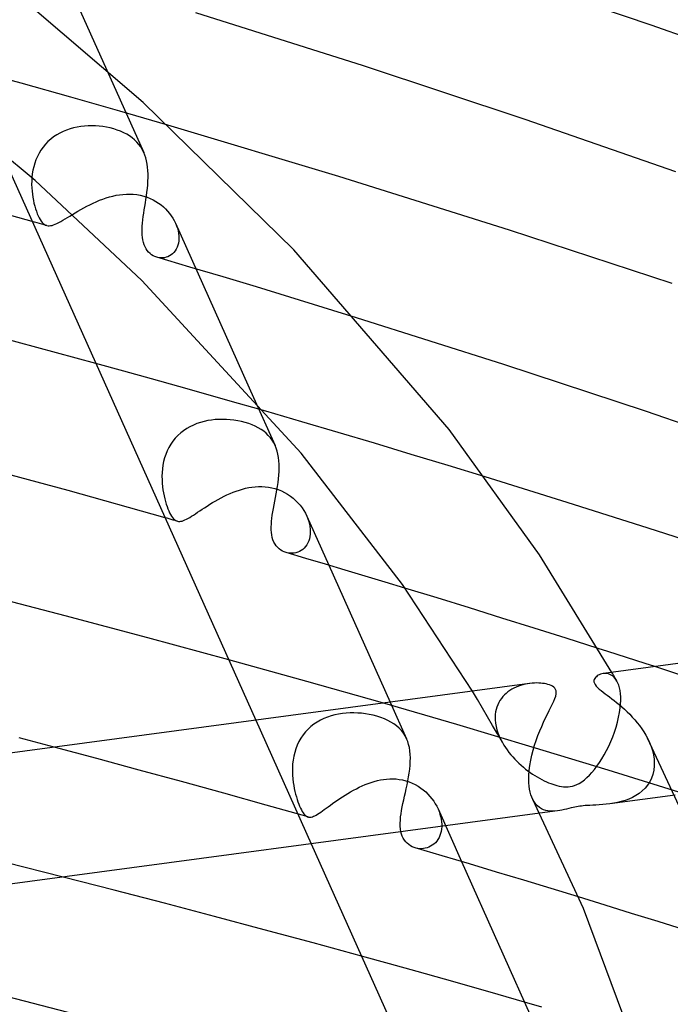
# Model space of a CAD drawing. Header units: millimetres. Extents: x -417 to 417, y -210 to 365.
# Tile 83 of 100: x 138 to 158, y 262 to 292. Entities that reach past the tile are written whole.
import ezdxf

# ---------------------------------------------------------------- set-up
doc = ezdxf.new("R2010")
doc.units = ezdxf.units.MM
doc.layers.add('HIDDEN', color=7, linetype='Continuous')
doc.layers.add('THICK', color=7, linetype='Continuous')

msp = doc.modelspace()

# ---------------------------------------------------------------- linework, layer by layer
at = {"layer": 'HIDDEN'}
for p, q in [((138.457, 290.461), (136.891, 290.894)), ((141.101, 290.862), (142.238, 288.328)), ((139.995, 290.03), (138.457, 290.461)), ((141.499, 289.602), (139.995, 290.03)), ((142.979, 289.174), (141.499, 289.602)), ((139.967, 289.054), (139.859, 289.018)), ((140.075, 289.085), (139.967, 289.054)), ((140.186, 289.109), (140.075, 289.085)), ((140.297, 289.127), (140.186, 289.109)), ((140.409, 289.14), (140.297, 289.127)), ((140.521, 289.148), (140.409, 289.14)), ((140.633, 289.15), (140.521, 289.148)), ((140.746, 289.148), (140.633, 289.15)), ((140.859, 289.14), (140.746, 289.148)), ((140.973, 289.127), (140.859, 289.14)), ((141.086, 289.109), (140.973, 289.127)), ((141.199, 289.085), (141.086, 289.109)), ((141.31, 289.056), (141.199, 289.085)), ((141.417, 289.022), (141.31, 289.056)), ((141.52, 288.983), (141.417, 289.022)), ((139.372, 288.739), (139.288, 288.664)), ((139.462, 288.808), (139.372, 288.739)), ((139.555, 288.87), (139.462, 288.808)), ((139.653, 288.926), (139.555, 288.87)), ((139.755, 288.975), (139.653, 288.926)), ((139.859, 289.018), (139.755, 288.975)), ((141.618, 288.94), (141.52, 288.983)), ((141.711, 288.891), (141.618, 288.94)), ((141.798, 288.838), (141.711, 288.891)), ((141.878, 288.78), (141.798, 288.838)), ((141.953, 288.718), (141.878, 288.78)), ((142.022, 288.651), (141.953, 288.718)), ((139.137, 288.496), (139.071, 288.405)), ((139.209, 288.583), (139.137, 288.496)), ((139.288, 288.664), (139.209, 288.583)), ((142.085, 288.579), (142.022, 288.651)), ((142.141, 288.502), (142.085, 288.579)), ((142.191, 288.42), (142.141, 288.502)), ((142.235, 288.333), (142.191, 288.42)), ((138.96, 288.208), (138.916, 288.104)), ((139.012, 288.308), (138.96, 288.208)), ((139.071, 288.405), (139.012, 288.308)), ((142.27, 288.25), (142.235, 288.333)), ((142.299, 288.162), (142.27, 288.25)), ((142.323, 288.07), (142.299, 288.162)), ((138.847, 287.891), (138.823, 287.782)), ((138.878, 287.999), (138.847, 287.891)), ((138.916, 288.104), (138.878, 287.999)), ((142.341, 287.974), (142.323, 288.07)), ((142.355, 287.874), (142.341, 287.974)), ((142.364, 287.772), (142.355, 287.874)), ((138.793, 287.565), (138.787, 287.457)), ((138.805, 287.673), (138.793, 287.565)), ((138.823, 287.782), (138.805, 287.673)), ((142.368, 287.667), (142.364, 287.772)), ((142.364, 287.449), (142.368, 287.559)), ((142.368, 287.559), (142.368, 287.667)), ((138.787, 287.457), (138.785, 287.35)), ((138.785, 287.35), (138.788, 287.245)), ((138.788, 287.245), (138.796, 287.142)), ((142.333, 287.113), (142.346, 287.225)), ((142.346, 287.225), (142.357, 287.337)), ((142.357, 287.337), (142.364, 287.449)), ((138.796, 287.142), (138.806, 287.046)), ((138.806, 287.046), (138.82, 286.951)), ((138.82, 286.951), (138.837, 286.858)), ((140.977, 286.898), (141.08, 286.933)), ((141.08, 286.933), (141.182, 286.964)), ((141.182, 286.964), (141.285, 286.991)), ((141.285, 286.991), (141.389, 287.013)), ((141.389, 287.013), (141.492, 287.031)), ((141.492, 287.031), (141.596, 287.043)), ((141.596, 287.043), (141.701, 287.05)), ((141.701, 287.05), (141.807, 287.052)), ((141.807, 287.052), (141.914, 287.047)), ((141.914, 287.047), (142.022, 287.035)), ((142.022, 287.035), (142.129, 287.015)), ((142.129, 287.015), (142.237, 286.988)), ((142.237, 286.988), (142.337, 286.956)), ((142.302, 286.889), (142.318, 287)), ((142.318, 287), (142.333, 287.113)), ((142.337, 286.956), (142.433, 286.917)), ((142.433, 286.917), (142.524, 286.874)), ((138.837, 286.858), (138.857, 286.768)), ((138.857, 286.768), (138.879, 286.681)), ((138.879, 286.681), (138.903, 286.598)), ((138.903, 286.598), (138.929, 286.52)), ((140.297, 286.575), (140.388, 286.626)), ((140.388, 286.626), (140.483, 286.676)), ((140.483, 286.676), (140.579, 286.725)), ((140.579, 286.725), (140.676, 286.772)), ((140.676, 286.772), (140.775, 286.817)), ((140.775, 286.817), (140.876, 286.859)), ((140.876, 286.859), (140.977, 286.898)), ((142.251, 286.564), (142.268, 286.67)), ((142.268, 286.67), (142.285, 286.779)), ((142.285, 286.779), (142.302, 286.889)), ((142.524, 286.874), (142.61, 286.825)), ((142.61, 286.825), (142.691, 286.773)), ((142.691, 286.773), (142.767, 286.716)), ((142.767, 286.716), (142.839, 286.657)), ((142.839, 286.657), (142.906, 286.593)), ((138.929, 286.52), (138.957, 286.447)), ((138.957, 286.447), (138.985, 286.381)), ((138.985, 286.381), (139.015, 286.32)), ((139.015, 286.32), (139.045, 286.266)), ((139.813, 286.285), (139.885, 286.328)), ((139.885, 286.328), (139.961, 286.375)), ((139.961, 286.375), (140.04, 286.423)), ((140.04, 286.423), (140.123, 286.473)), ((140.123, 286.473), (140.208, 286.524)), ((140.208, 286.524), (140.297, 286.575)), ((142.208, 286.258), (142.221, 286.358)), ((142.221, 286.358), (142.235, 286.46)), ((142.235, 286.46), (142.251, 286.564)), ((142.906, 286.593), (142.969, 286.526)), ((142.969, 286.526), (143.027, 286.457)), ((143.027, 286.457), (143.081, 286.384)), ((143.081, 286.384), (143.13, 286.31)), ((143.13, 286.31), (143.174, 286.233)), ((138.877, 286.19), (138.803, 286.211)), ((138.952, 286.169), (138.877, 286.19)), ((139.026, 286.148), (138.952, 286.169)), ((139.1, 286.127), (139.026, 286.148)), ((139.045, 286.266), (139.077, 286.219)), ((139.077, 286.219), (139.11, 286.178)), ((139.174, 286.106), (139.1, 286.127)), ((139.11, 286.178), (139.143, 286.144)), ((139.143, 286.144), (139.178, 286.117)), ((139.248, 286.085), (139.174, 286.106)), ((139.178, 286.117), (139.214, 286.097)), ((139.214, 286.097), (139.252, 286.084)), ((139.252, 286.084), (139.289, 286.077)), ((139.289, 286.077), (139.329, 286.075)), ((139.329, 286.075), (139.37, 286.079)), ((139.37, 286.079), (139.414, 286.089)), ((139.414, 286.089), (139.461, 286.103)), ((139.461, 286.103), (139.51, 286.122)), ((139.51, 286.122), (139.563, 286.146)), ((139.563, 286.146), (139.62, 286.175)), ((139.62, 286.175), (139.681, 286.208)), ((139.681, 286.208), (139.745, 286.244)), ((139.745, 286.244), (139.813, 286.285)), ((142.185, 285.975), (142.19, 286.067)), ((142.19, 286.067), (142.197, 286.16)), ((142.197, 286.16), (142.208, 286.258)), ((143.174, 286.233), (143.212, 286.155)), ((143.212, 286.155), (143.244, 286.076)), ((143.213, 286.152), (145.615, 280.795)), ((143.244, 286.076), (143.271, 285.998)), ((143.271, 285.998), (143.292, 285.919)), ((142.184, 285.886), (142.185, 285.975)), ((142.187, 285.8), (142.184, 285.886)), ((142.195, 285.717), (142.187, 285.8)), ((142.207, 285.638), (142.195, 285.717)), ((143.292, 285.919), (143.306, 285.841)), ((143.306, 285.841), (143.314, 285.764)), ((143.317, 285.688), (143.312, 285.615)), ((143.314, 285.764), (143.317, 285.688)), ((142.224, 285.563), (142.207, 285.638)), ((142.247, 285.493), (142.224, 285.563)), ((142.274, 285.428), (142.247, 285.493)), ((142.306, 285.368), (142.274, 285.428)), ((143.263, 285.417), (143.236, 285.359)), ((143.286, 285.479), (143.263, 285.417)), ((143.302, 285.545), (143.286, 285.479)), ((143.312, 285.615), (143.302, 285.545)), ((142.343, 285.313), (142.306, 285.368)), ((142.384, 285.263), (142.343, 285.313)), ((142.429, 285.22), (142.384, 285.263)), ((142.478, 285.182), (142.429, 285.22)), ((142.528, 285.151), (142.478, 285.182)), ((142.581, 285.126), (142.528, 285.151)), ((142.635, 285.107), (142.581, 285.126)), ((143.654, 284.807), (142.635, 285.107)), ((142.711, 285.091), (142.657, 285.101)), ((142.766, 285.086), (142.711, 285.091)), ((142.82, 285.087), (142.766, 285.086)), ((142.875, 285.094), (142.82, 285.087)), ((142.928, 285.106), (142.875, 285.094)), ((142.98, 285.125), (142.928, 285.106)), ((143.031, 285.149), (142.98, 285.125)), ((143.079, 285.18), (143.031, 285.149)), ((143.124, 285.216), (143.079, 285.18)), ((143.165, 285.258), (143.124, 285.216)), ((143.203, 285.306), (143.165, 285.258)), ((143.236, 285.359), (143.203, 285.306)), ((144.678, 284.502), (143.654, 284.807)), ((145.704, 284.192), (144.678, 284.502)), ((146.732, 283.88), (145.704, 284.192)), ((147.76, 283.564), (146.732, 283.88)), ((148.788, 283.245), (147.76, 283.564)), ((141.623, 281.6), (140.765, 281.836)), ((142.473, 281.364), (141.623, 281.6)), ((143.314, 281.129), (142.473, 281.364)), ((144.146, 280.894), (143.314, 281.129)), ((144.968, 280.661), (144.146, 280.894)), ((145.78, 280.428), (144.968, 280.661)), ((147.097, 280.046), (145.99, 280.367)), ((143.763, 279.943), (143.659, 279.893)), ((143.87, 279.987), (143.763, 279.943)), ((143.98, 280.024), (143.87, 279.987)), ((144.092, 280.055), (143.98, 280.024)), ((144.205, 280.08), (144.092, 280.055)), ((144.32, 280.098), (144.205, 280.08)), ((144.435, 280.111), (144.32, 280.098)), ((144.55, 280.118), (144.435, 280.111)), ((144.665, 280.12), (144.55, 280.118)), ((144.78, 280.117), (144.665, 280.12)), ((144.897, 280.109), (144.78, 280.117)), ((145.013, 280.095), (144.897, 280.109)), ((145.13, 280.077), (145.013, 280.095)), ((145.246, 280.052), (145.13, 280.077)), ((145.361, 280.022), (145.246, 280.052)), ((145.469, 279.988), (145.361, 280.022)), ((145.571, 279.95), (145.469, 279.988)), ((145.669, 279.907), (145.571, 279.95)), ((148.215, 279.717), (147.097, 280.046)), ((143.372, 279.7), (143.286, 279.622)), ((143.463, 279.771), (143.372, 279.7)), ((143.559, 279.836), (143.463, 279.771)), ((143.659, 279.893), (143.559, 279.836)), ((145.761, 279.859), (145.669, 279.907)), ((145.847, 279.807), (145.761, 279.859)), ((145.928, 279.751), (145.847, 279.807)), ((146.002, 279.69), (145.928, 279.751)), ((146.07, 279.624), (146.002, 279.69)), ((149.34, 279.383), (148.215, 279.717)), ((143.068, 279.354), (143.009, 279.253)), ((143.134, 279.449), (143.068, 279.354)), ((143.206, 279.538), (143.134, 279.449)), ((143.286, 279.622), (143.206, 279.538)), ((146.132, 279.554), (146.07, 279.624)), ((146.187, 279.479), (146.132, 279.554)), ((146.236, 279.4), (146.187, 279.479)), ((146.279, 279.315), (146.236, 279.4)), ((150.472, 279.043), (149.34, 279.383)), ((142.914, 279.041), (142.877, 278.931)), ((142.957, 279.149), (142.914, 279.041)), ((143.009, 279.253), (142.957, 279.149)), ((151.607, 278.698), (150.472, 279.043)), ((142.848, 278.82), (142.826, 278.707)), ((142.877, 278.931), (142.848, 278.82)), ((142.801, 278.482), (142.797, 278.37)), ((142.81, 278.594), (142.801, 278.482)), ((142.826, 278.707), (142.81, 278.594)), ((152.743, 278.349), (151.607, 278.698)), ((142.797, 278.37), (142.798, 278.26)), ((142.798, 278.26), (142.804, 278.151)), ((142.804, 278.151), (142.814, 278.044)), ((142.814, 278.044), (142.827, 277.949)), ((142.827, 277.949), (142.842, 277.856)), ((142.842, 277.856), (142.861, 277.766)), ((144.798, 277.796), (144.892, 277.838)), ((144.892, 277.838), (144.987, 277.877)), ((144.987, 277.877), (145.082, 277.913)), ((145.082, 277.913), (145.178, 277.945)), ((145.178, 277.945), (145.274, 277.974)), ((145.274, 277.974), (145.371, 277.999)), ((145.371, 277.999), (145.468, 278.019)), ((145.468, 278.019), (145.567, 278.036)), ((145.567, 278.036), (145.667, 278.047)), ((145.667, 278.047), (145.767, 278.053)), ((145.767, 278.053), (145.868, 278.054)), ((145.868, 278.054), (145.97, 278.048)), ((145.97, 278.048), (146.072, 278.036)), ((146.072, 278.036), (146.173, 278.017)), ((146.173, 278.017), (146.271, 277.992)), ((146.271, 277.992), (146.373, 277.959)), ((146.373, 277.959), (146.471, 277.919)), ((146.471, 277.919), (146.567, 277.872)), ((146.567, 277.872), (146.659, 277.819)), ((146.659, 277.819), (146.748, 277.759)), ((142.861, 277.766), (142.881, 277.678)), ((142.881, 277.678), (142.903, 277.593)), ((142.903, 277.593), (142.928, 277.513)), ((142.928, 277.513), (142.953, 277.437)), ((144.269, 277.505), (144.352, 277.556)), ((144.352, 277.556), (144.438, 277.606)), ((144.438, 277.606), (144.525, 277.656)), ((144.525, 277.656), (144.615, 277.704)), ((144.615, 277.704), (144.706, 277.751)), ((144.706, 277.751), (144.798, 277.796)), ((146.748, 277.759), (146.831, 277.694)), ((146.831, 277.694), (146.909, 277.625)), ((146.909, 277.625), (146.981, 277.551)), ((146.981, 277.551), (147.048, 277.475)), ((142.953, 277.437), (142.979, 277.366)), ((142.979, 277.366), (143.006, 277.301)), ((143.006, 277.301), (143.033, 277.242)), ((143.033, 277.242), (143.062, 277.188)), ((143.763, 277.174), (143.826, 277.215)), ((143.826, 277.215), (143.892, 277.259)), ((143.892, 277.259), (143.961, 277.305)), ((143.961, 277.305), (144.033, 277.353)), ((144.033, 277.353), (144.108, 277.402)), ((144.108, 277.402), (144.187, 277.453)), ((144.187, 277.453), (144.269, 277.505)), ((147.048, 277.475), (147.108, 277.395)), ((147.108, 277.395), (147.163, 277.312)), ((147.163, 277.312), (147.211, 277.228)), ((147.211, 277.228), (147.254, 277.142)), ((142.955, 277.075), (142.892, 277.093)), ((143.017, 277.057), (142.955, 277.075)), ((143.08, 277.039), (143.017, 277.057)), ((143.062, 277.188), (143.091, 277.14)), ((143.143, 277.022), (143.08, 277.039)), ((143.091, 277.14), (143.12, 277.098)), ((143.12, 277.098), (143.15, 277.063)), ((143.206, 277.004), (143.143, 277.022)), ((143.15, 277.063), (143.18, 277.034)), ((143.18, 277.034), (143.211, 277.012)), ((143.268, 276.986), (143.206, 277.004)), ((143.211, 277.012), (143.243, 276.995)), ((143.243, 276.995), (143.276, 276.984)), ((143.276, 276.984), (143.309, 276.979)), ((143.309, 276.979), (143.343, 276.978)), ((143.343, 276.978), (143.379, 276.982)), ((143.379, 276.982), (143.418, 276.991)), ((143.418, 276.991), (143.458, 277.005)), ((143.458, 277.005), (143.501, 277.023)), ((143.501, 277.023), (143.548, 277.045)), ((143.548, 277.045), (143.597, 277.071)), ((143.597, 277.071), (143.649, 277.102)), ((143.649, 277.102), (143.704, 277.136)), ((143.704, 277.136), (143.763, 277.174)), ((147.254, 277.142), (147.287, 277.062)), ((147.254, 277.14), (147.931, 275.631)), ((147.287, 277.062), (147.314, 276.981)), ((147.314, 276.981), (147.336, 276.901)), ((147.336, 276.901), (147.351, 276.82)), ((147.351, 276.82), (147.36, 276.74)), ((147.36, 276.74), (147.363, 276.663)), ((147.363, 276.663), (147.36, 276.587)), ((147.287, 276.316), (147.255, 276.259)), ((147.314, 276.378), (147.287, 276.316)), ((147.336, 276.445), (147.314, 276.378)), ((147.351, 276.514), (147.336, 276.445)), ((147.36, 276.587), (147.351, 276.514)), ((146.694, 276.003), (146.638, 276.014)), ((146.751, 275.997), (146.694, 276.003)), ((146.808, 275.997), (146.751, 275.997)), ((146.865, 276.003), (146.808, 275.997)), ((146.921, 276.014), (146.865, 276.003)), ((146.977, 276.032), (146.921, 276.014)), ((147.03, 276.055), (146.977, 276.032)), ((147.082, 276.084), (147.03, 276.055)), ((147.13, 276.119), (147.082, 276.084)), ((147.176, 276.16), (147.13, 276.119)), ((147.218, 276.207), (147.176, 276.16)), ((147.255, 276.259), (147.218, 276.207)), ((151.271, 274.623), (150.276, 274.926)), ((152.266, 274.316), (151.271, 274.623)), ((153.26, 274.007), (152.266, 274.316)), ((154.252, 273.696), (153.26, 274.007)), ((155.241, 273.384), (154.252, 273.696)), ((156.225, 273.07), (155.241, 273.384)), ((147.253, 272.053), (144.853, 272.719)), ((159.456, 272.022), (157.963, 272.51)), ((156.415, 272.301), (156.373, 272.296)), ((156.458, 272.301), (156.415, 272.301)), ((156.501, 272.296), (156.458, 272.301)), ((156.543, 272.286), (156.501, 272.296)), ((156.585, 272.272), (156.543, 272.286)), ((156.625, 272.252), (156.585, 272.272)), ((156.664, 272.226), (156.625, 272.252)), ((156.675, 272.289), (156.649, 272.334)), ((156.701, 272.196), (156.664, 272.226)), ((156.7, 272.245), (156.675, 272.289)), ((156.725, 272.2), (156.7, 272.245)), ((156.736, 272.159), (156.701, 272.196)), ((156.75, 272.156), (156.725, 272.2)), ((156.769, 272.116), (156.736, 272.159)), ((156.775, 272.111), (156.75, 272.156)), ((156.799, 272.068), (156.769, 272.116)), ((156.799, 272.067), (156.775, 272.111)), ((156.83, 272.006), (156.799, 272.068)), ((149.582, 271.392), (147.253, 272.053)), ((152.509, 271.495), (152.35, 271.758)), ((153.506, 271.777), (153.447, 271.735)), ((153.568, 271.815), (153.506, 271.777)), ((153.632, 271.85), (153.568, 271.815)), ((153.698, 271.881), (153.632, 271.85)), ((153.767, 271.909), (153.698, 271.881)), ((153.837, 271.933), (153.767, 271.909)), ((153.908, 271.954), (153.837, 271.933)), ((153.98, 271.971), (153.908, 271.954)), ((154.053, 271.985), (153.98, 271.971)), ((154.124, 271.995), (154.053, 271.985)), ((156.857, 271.936), (156.83, 272.006)), ((156.879, 271.858), (156.857, 271.936)), ((156.897, 271.772), (156.879, 271.858)), ((156.909, 271.679), (156.897, 271.772)), ((152.666, 271.232), (152.509, 271.495)), ((153.201, 271.47), (153.165, 271.406)), ((153.243, 271.53), (153.201, 271.47)), ((153.288, 271.587), (153.243, 271.53)), ((153.338, 271.64), (153.288, 271.587)), ((153.39, 271.689), (153.338, 271.64)), ((153.447, 271.735), (153.39, 271.689)), ((156.916, 271.579), (156.909, 271.679)), ((156.917, 271.472), (156.916, 271.579)), ((156.916, 271.444), (156.917, 271.458)), ((156.917, 271.458), (156.917, 271.472)), ((151.87, 270.726), (149.582, 271.392)), ((149.82, 271.419), (150.327, 270.288)), ((152.82, 270.968), (152.666, 271.232)), ((153.084, 271.193), (153.068, 271.116)), ((153.105, 271.267), (153.084, 271.193)), ((153.132, 271.338), (153.105, 271.267)), ((153.165, 271.406), (153.132, 271.338)), ((156.882, 271.101), (156.902, 271.246)), ((156.902, 271.246), (156.914, 271.386)), ((156.914, 271.386), (156.915, 271.401)), ((156.915, 271.415), (156.916, 271.43)), ((156.915, 271.401), (156.915, 271.415)), ((156.916, 271.43), (156.916, 271.444)), ((145.685, 270.865), (147.392, 267.058)), ((147.677, 270.864), (147.574, 270.806)), ((147.783, 270.914), (147.677, 270.864)), ((147.893, 270.958), (147.783, 270.914)), ((148.005, 270.995), (147.893, 270.958)), ((148.119, 271.026), (148.005, 270.995)), ((148.235, 271.05), (148.119, 271.026)), ((148.352, 271.068), (148.235, 271.05)), ((148.469, 271.08), (148.352, 271.068)), ((148.587, 271.086), (148.469, 271.08)), ((148.704, 271.087), (148.587, 271.086)), ((148.821, 271.084), (148.704, 271.087)), ((148.94, 271.074), (148.821, 271.084)), ((149.059, 271.06), (148.94, 271.074)), ((149.178, 271.041), (149.059, 271.06)), ((149.296, 271.016), (149.178, 271.041)), ((149.414, 270.985), (149.296, 271.016)), ((149.531, 270.947), (149.414, 270.985)), ((149.642, 270.905), (149.531, 270.947)), ((149.747, 270.858), (149.642, 270.905)), ((149.845, 270.805), (149.747, 270.858)), ((152.973, 270.704), (152.82, 270.968)), ((153.057, 271.036), (153.053, 270.955)), ((153.053, 270.955), (153.053, 270.94)), ((153.053, 270.94), (153.053, 270.926)), ((153.053, 270.926), (153.053, 270.912)), ((153.053, 270.912), (153.054, 270.898)), ((153.054, 270.898), (153.054, 270.884)), ((153.054, 270.884), (153.055, 270.869)), ((153.055, 270.869), (153.064, 270.771)), ((153.068, 271.116), (153.057, 271.036)), ((156.818, 270.8), (156.853, 270.951)), ((156.853, 270.951), (156.882, 271.101)), ((147.294, 270.588), (147.213, 270.502)), ((147.382, 270.668), (147.294, 270.588)), ((147.476, 270.74), (147.382, 270.668)), ((147.574, 270.806), (147.476, 270.74)), ((149.937, 270.748), (149.845, 270.805)), ((150.02, 270.685), (149.937, 270.748)), ((150.096, 270.617), (150.02, 270.685)), ((150.165, 270.545), (150.096, 270.617)), ((150.226, 270.466), (150.165, 270.545)), ((154.193, 270.034), (151.87, 270.726)), ((153.124, 270.441), (152.973, 270.704)), ((153.064, 270.771), (153.082, 270.671)), ((153.082, 270.671), (153.107, 270.571)), ((153.107, 270.571), (153.139, 270.471)), ((156.726, 270.499), (156.775, 270.649)), ((156.775, 270.649), (156.818, 270.8)), ((147.072, 270.31), (147.012, 270.206)), ((147.139, 270.409), (147.072, 270.31)), ((147.213, 270.502), (147.139, 270.409)), ((150.279, 270.383), (150.226, 270.466)), ((150.325, 270.294), (150.279, 270.383)), ((150.36, 270.207), (150.325, 270.294)), ((153.274, 270.177), (153.124, 270.441)), ((153.139, 270.471), (153.178, 270.371)), ((153.178, 270.371), (153.223, 270.272)), ((153.223, 270.272), (153.275, 270.174)), ((156.611, 270.206), (156.671, 270.351)), ((156.671, 270.351), (156.726, 270.499)), ((157.743, 270.306), (157.802, 270.181)), ((140.787, 269.683), (139.475, 270.033)), ((146.917, 269.986), (146.881, 269.871)), ((146.96, 270.098), (146.917, 269.986)), ((147.012, 270.206), (146.96, 270.098)), ((150.389, 270.115), (150.36, 270.207)), ((150.411, 270.018), (150.389, 270.115)), ((150.428, 269.917), (150.411, 270.018)), ((153.275, 270.174), (153.321, 270.097)), ((153.321, 270.097), (153.37, 270.021)), ((153.37, 270.021), (153.422, 269.946)), ((153.422, 269.946), (153.476, 269.873)), ((156.534, 269.322), (154.193, 270.034)), ((156.479, 269.928), (156.547, 270.064)), ((156.547, 270.064), (156.611, 270.206)), ((157.802, 270.181), (157.853, 270.054)), ((157.853, 270.054), (157.894, 269.926)), ((142.095, 269.33), (140.787, 269.683)), ((146.833, 269.637), (146.819, 269.519)), ((146.853, 269.754), (146.833, 269.637)), ((146.881, 269.871), (146.853, 269.754)), ((150.438, 269.812), (150.428, 269.917)), ((150.442, 269.703), (150.438, 269.812)), ((150.441, 269.59), (150.442, 269.703)), ((153.476, 269.873), (153.534, 269.802)), ((153.534, 269.802), (153.594, 269.732)), ((153.594, 269.732), (153.656, 269.665)), ((153.656, 269.665), (153.72, 269.599)), ((156.261, 269.558), (156.336, 269.674)), ((156.336, 269.674), (156.409, 269.798)), ((156.409, 269.798), (156.479, 269.928)), ((157.894, 269.926), (157.924, 269.796)), ((157.924, 269.796), (157.943, 269.668)), ((157.943, 269.668), (157.951, 269.543)), ((143.4, 268.974), (142.095, 269.33)), ((146.812, 269.401), (146.811, 269.284)), ((146.819, 269.519), (146.812, 269.401)), ((150.408, 269.236), (150.423, 269.355)), ((150.423, 269.355), (150.434, 269.474)), ((150.434, 269.474), (150.441, 269.59)), ((153.72, 269.599), (153.786, 269.536)), ((153.786, 269.536), (153.853, 269.475)), ((153.853, 269.475), (153.921, 269.417)), ((153.921, 269.417), (153.991, 269.36)), ((153.991, 269.36), (154.061, 269.306)), ((156.032, 269.256), (156.109, 269.349)), ((156.109, 269.349), (156.186, 269.449)), ((156.186, 269.449), (156.261, 269.558)), ((157.949, 269.455), (157.935, 269.322)), ((157.95, 269.469), (157.949, 269.455)), ((157.951, 269.484), (157.95, 269.469)), ((157.951, 269.543), (157.951, 269.528)), ((157.951, 269.528), (157.951, 269.513)), ((157.951, 269.513), (157.951, 269.498)), ((157.951, 269.498), (157.951, 269.484)), ((146.811, 269.284), (146.815, 269.169)), ((146.815, 269.169), (146.824, 269.055)), ((146.824, 269.055), (146.837, 268.944)), ((149.522, 269.024), (149.617, 269.04)), ((149.617, 269.04), (149.711, 269.052)), ((149.711, 269.052), (149.807, 269.058)), ((149.807, 269.058), (149.904, 269.059)), ((149.904, 269.059), (150.002, 269.054)), ((150.002, 269.054), (150.102, 269.043)), ((150.102, 269.043), (150.203, 269.025)), ((150.203, 269.025), (150.304, 269)), ((150.367, 268.994), (150.389, 269.115)), ((150.389, 269.115), (150.408, 269.236)), ((154.061, 269.306), (154.132, 269.255)), ((154.132, 269.255), (154.204, 269.206)), ((154.204, 269.206), (154.275, 269.159)), ((154.275, 269.159), (154.347, 269.115)), ((154.347, 269.115), (154.419, 269.074)), ((154.419, 269.074), (154.489, 269.036)), ((154.489, 269.036), (154.559, 269.001)), ((155.718, 268.967), (155.798, 269.027)), ((155.798, 269.027), (155.877, 269.095)), ((155.877, 269.095), (155.955, 269.171)), ((155.955, 269.171), (156.032, 269.256)), ((158.875, 268.596), (156.534, 269.322)), ((157.863, 269.078), (157.809, 268.967)), ((157.906, 269.196), (157.863, 269.078)), ((157.935, 269.322), (157.906, 269.196)), ((144.702, 268.614), (143.4, 268.974)), ((146.837, 268.944), (146.852, 268.85)), ((146.852, 268.85), (146.87, 268.758)), ((146.87, 268.758), (146.889, 268.668)), ((148.691, 268.709), (148.78, 268.756)), ((148.78, 268.756), (148.87, 268.8)), ((148.87, 268.8), (148.961, 268.842)), ((148.961, 268.842), (149.053, 268.882)), ((149.053, 268.882), (149.146, 268.918)), ((149.146, 268.918), (149.24, 268.95)), ((149.24, 268.95), (149.333, 268.979)), ((149.333, 268.979), (149.428, 269.004)), ((149.428, 269.004), (149.522, 269.024)), ((150.291, 268.638), (150.317, 268.755)), ((150.304, 269), (150.404, 268.967)), ((150.317, 268.755), (150.343, 268.874)), ((150.343, 268.874), (150.367, 268.994)), ((150.404, 268.967), (150.501, 268.927)), ((150.501, 268.927), (150.593, 268.882)), ((150.593, 268.882), (150.681, 268.832)), ((150.681, 268.832), (150.764, 268.776)), ((150.764, 268.776), (150.841, 268.717)), ((154.559, 269.001), (154.628, 268.969)), ((154.628, 268.969), (154.696, 268.939)), ((154.696, 268.939), (154.762, 268.913)), ((154.762, 268.913), (154.827, 268.89)), ((154.827, 268.89), (154.89, 268.87)), ((154.89, 268.87), (154.955, 268.852)), ((154.955, 268.852), (155.021, 268.836)), ((155.021, 268.836), (155.09, 268.824)), ((155.09, 268.824), (155.159, 268.816)), ((155.159, 268.816), (155.229, 268.813)), ((155.229, 268.813), (155.298, 268.814)), ((155.298, 268.814), (155.365, 268.822)), ((155.365, 268.822), (155.43, 268.834)), ((155.43, 268.834), (155.495, 268.853)), ((155.495, 268.853), (155.564, 268.88)), ((155.564, 268.88), (155.639, 268.918)), ((155.639, 268.918), (155.718, 268.967)), ((157.666, 268.771), (157.58, 268.687)), ((157.742, 268.865), (157.666, 268.771)), ((157.809, 268.967), (157.742, 268.865)), ((145.999, 268.252), (144.702, 268.614)), ((146.889, 268.668), (146.911, 268.583)), ((146.911, 268.583), (146.933, 268.5)), ((146.933, 268.5), (146.957, 268.422)), ((146.957, 268.422), (146.982, 268.349)), ((148.195, 268.4), (148.272, 268.452)), ((148.272, 268.452), (148.352, 268.505)), ((148.352, 268.505), (148.433, 268.557)), ((148.433, 268.557), (148.517, 268.609)), ((148.517, 268.609), (148.604, 268.66)), ((148.604, 268.66), (148.691, 268.709)), ((150.24, 268.41), (150.265, 268.523)), ((150.265, 268.523), (150.291, 268.638)), ((150.841, 268.717), (150.914, 268.654)), ((150.914, 268.654), (150.982, 268.589)), ((150.982, 268.589), (151.046, 268.519)), ((151.046, 268.519), (151.105, 268.447)), ((151.105, 268.447), (151.16, 268.371)), ((158.597, 268.559), (156.584, 268.289)), ((157.165, 268.436), (157.051, 268.393)), ((157.276, 268.486), (157.165, 268.436)), ((157.384, 268.544), (157.276, 268.486)), ((157.485, 268.612), (157.384, 268.544)), ((157.58, 268.687), (157.485, 268.612)), ((147.293, 267.886), (145.999, 268.252)), ((146.982, 268.349), (147.008, 268.28)), ((147.008, 268.28), (147.034, 268.216)), ((147.034, 268.216), (147.061, 268.157)), ((147.061, 268.157), (147.088, 268.103)), ((147.792, 268.11), (147.851, 268.153)), ((147.851, 268.153), (147.913, 268.199)), ((147.913, 268.199), (147.979, 268.246)), ((147.979, 268.246), (148.048, 268.296)), ((148.048, 268.296), (148.12, 268.348)), ((148.12, 268.348), (148.195, 268.4)), ((150.173, 268.088), (150.193, 268.192)), ((150.193, 268.192), (150.215, 268.3)), ((150.215, 268.3), (150.24, 268.41)), ((151.16, 268.371), (151.21, 268.293)), ((151.21, 268.293), (151.254, 268.213)), ((151.254, 268.213), (151.294, 268.131)), ((151.294, 268.131), (151.326, 268.054)), ((151.294, 268.131), (152.02, 266.512)), ((154.259, 268.344), (154.215, 268.418)), ((154.308, 268.279), (154.259, 268.344)), ((154.361, 268.223), (154.308, 268.279)), ((154.418, 268.177), (154.361, 268.223)), ((154.479, 268.138), (154.418, 268.177)), ((154.543, 268.109), (154.479, 268.138)), ((155.253, 268.13), (155.182, 268.113)), ((155.324, 268.147), (155.253, 268.13)), ((155.39, 268.163), (155.324, 268.147)), ((155.45, 268.176), (155.39, 268.163)), ((155.505, 268.188), (155.45, 268.176)), ((155.555, 268.198), (155.505, 268.188)), ((155.606, 268.206), (155.555, 268.198)), ((155.658, 268.214), (155.606, 268.206)), ((155.711, 268.221), (155.658, 268.214)), ((155.766, 268.227), (155.711, 268.221)), ((155.825, 268.233), (155.766, 268.227)), ((155.892, 268.238), (155.825, 268.233)), ((155.969, 268.243), (155.892, 268.238)), ((156.057, 268.248), (155.969, 268.243)), ((156.156, 268.253), (156.057, 268.248)), ((156.259, 268.259), (156.156, 268.253)), ((156.365, 268.266), (156.259, 268.259)), ((156.474, 268.276), (156.365, 268.266)), ((156.584, 268.289), (156.474, 268.276)), ((156.701, 268.307), (156.584, 268.289)), ((156.818, 268.33), (156.701, 268.307)), ((156.935, 268.358), (156.818, 268.33)), ((157.051, 268.393), (156.935, 268.358)), ((147.088, 268.103), (147.114, 268.055)), ((147.114, 268.055), (147.141, 268.013)), ((147.141, 268.013), (147.167, 267.978)), ((147.167, 267.978), (147.194, 267.948)), ((147.194, 267.948), (147.22, 267.924)), ((147.22, 267.924), (147.247, 267.906)), ((147.247, 267.906), (147.274, 267.892)), ((147.274, 267.892), (147.303, 267.883)), ((147.303, 267.883), (147.332, 267.879)), ((147.332, 267.879), (147.362, 267.879)), ((147.362, 267.879), (147.394, 267.884)), ((147.394, 267.884), (147.428, 267.893)), ((147.428, 267.893), (147.465, 267.906)), ((147.465, 267.906), (147.503, 267.924)), ((147.503, 267.924), (147.544, 267.945)), ((147.544, 267.945), (147.587, 267.971)), ((147.587, 267.971), (147.634, 268)), ((147.634, 268), (147.683, 268.034)), ((147.683, 268.034), (147.736, 268.07)), ((147.736, 268.07), (147.792, 268.11)), ((150.134, 267.789), (150.143, 267.886)), ((150.143, 267.886), (150.156, 267.986)), ((150.156, 267.986), (150.173, 268.088)), ((151.326, 268.054), (151.354, 267.975)), ((151.354, 267.975), (151.375, 267.897)), ((151.375, 267.897), (151.392, 267.818)), ((151.392, 267.818), (151.403, 267.74)), ((154.969, 268.073), (154.426, 268)), ((154.609, 268.087), (154.543, 268.109)), ((154.678, 268.072), (154.609, 268.087)), ((154.748, 268.064), (154.678, 268.072)), ((154.82, 268.062), (154.748, 268.064)), ((154.893, 268.065), (154.82, 268.062)), ((154.968, 268.073), (154.893, 268.065)), ((155.039, 268.084), (154.968, 268.073)), ((155.11, 268.098), (155.039, 268.084)), ((155.182, 268.113), (155.11, 268.098)), ((150.129, 267.694), (150.134, 267.789)), ((150.13, 267.602), (150.129, 267.694)), ((150.138, 267.513), (150.13, 267.602)), ((150.152, 267.427), (150.138, 267.513)), ((151.403, 267.514), (151.391, 267.442)), ((151.403, 267.74), (151.409, 267.663)), ((151.409, 267.588), (151.403, 267.514)), ((151.409, 267.663), (151.409, 267.588)), ((151.324, 267.249), (151.291, 267.192)), ((151.351, 267.31), (151.324, 267.249)), ((151.374, 267.374), (151.351, 267.31)), ((151.391, 267.442), (151.374, 267.374)), ((150.672, 266.916), (150.616, 266.927)), ((150.73, 266.909), (150.672, 266.916)), ((150.788, 266.908), (150.73, 266.909)), ((150.845, 266.913), (150.788, 266.908)), ((150.902, 266.922), (150.845, 266.913)), ((150.959, 266.937), (150.902, 266.922)), ((151.014, 266.957), (150.959, 266.937)), ((151.067, 266.983), (151.014, 266.957)), ((151.118, 267.014), (151.067, 266.983)), ((151.167, 267.051), (151.118, 267.014)), ((151.212, 267.093), (151.167, 267.051)), ((151.254, 267.14), (151.212, 267.093)), ((151.291, 267.192), (151.254, 267.14)), ((139.757, 266.035), (137.981, 266.484)), ((156.435, 265.173), (155.618, 265.424)), ((157.251, 264.919), (156.435, 265.173)), ((158.066, 264.664), (157.251, 264.919)), ((158.879, 264.408), (158.066, 264.664)), ((149.799, 263.366), (148.941, 263.603)), ((150.649, 263.129), (149.799, 263.366)), ((151.49, 262.893), (150.649, 263.129)), ((152.322, 262.658), (151.49, 262.893)), ((153.145, 262.423), (152.322, 262.658)), ((153.959, 262.19), (153.145, 262.423))]:
    msp.add_line(p, q, dxfattribs=at)
at = {"layer": 'THICK'}
for p, q in [((139.752, 293.871), (141.101, 290.862)), ((157.85, 292.246), (154.192, 293.492)), ((142.222, 289.866), (138.43, 293.114)), ((149, 290.996), (143.839, 292.631)), ((161.178, 291.069), (157.85, 292.246)), ((138.898, 287.473), (134.005, 291.508)), ((153.973, 289.348), (149, 290.996)), ((146.855, 285.339), (142.222, 289.866)), ((158.611, 287.738), (153.973, 289.348)), ((148.24, 287.596), (142.979, 289.174)), ((137.814, 288.417), (145.685, 270.865)), ((153.496, 285.945), (148.24, 287.596)), ((138.803, 286.211), (134.181, 287.49)), ((142.177, 284.389), (138.898, 287.473)), ((158.506, 284.304), (153.496, 285.945)), ((151.633, 279.811), (146.855, 285.339)), ((147.083, 279.077), (142.177, 284.389)), ((153.319, 281.805), (148.788, 283.245)), ((140.765, 281.836), (137.182, 282.802)), ((157.707, 280.357), (153.319, 281.805)), ((145.615, 280.795), (146.279, 279.315)), ((145.815, 280.418), (145.78, 280.428)), ((145.85, 280.408), (145.815, 280.418)), ((145.885, 280.398), (145.85, 280.408)), ((145.92, 280.387), (145.885, 280.398)), ((145.955, 280.377), (145.92, 280.387)), ((145.99, 280.367), (145.955, 280.377)), ((161.845, 278.936), (157.707, 280.357)), ((154.421, 275.952), (151.633, 279.811)), ((146.314, 279.23), (146.279, 279.315)), ((146.343, 279.14), (146.314, 279.23)), ((146.366, 279.046), (146.343, 279.14)), ((146.384, 278.948), (146.366, 279.046)), ((150.198, 275.038), (147.083, 279.077)), ((139.905, 277.927), (136.898, 278.744)), ((146.396, 278.845), (146.384, 278.948)), ((146.403, 278.74), (146.396, 278.845)), ((146.405, 278.632), (146.403, 278.74)), ((146.394, 278.405), (146.402, 278.52)), ((146.402, 278.52), (146.405, 278.632)), ((146.351, 278.056), (146.369, 278.173)), ((146.369, 278.173), (146.383, 278.29)), ((146.383, 278.29), (146.394, 278.405)), ((155.265, 277.564), (152.743, 278.349)), ((142.892, 277.093), (139.905, 277.927)), ((146.29, 277.71), (146.311, 277.824)), ((146.311, 277.824), (146.332, 277.94)), ((146.332, 277.94), (146.351, 278.056)), ((146.247, 277.488), (146.269, 277.598)), ((146.269, 277.598), (146.29, 277.71)), ((157.759, 276.772), (155.265, 277.564)), ((146.193, 277.172), (146.209, 277.275)), ((146.209, 277.275), (146.227, 277.38)), ((146.227, 277.38), (146.247, 277.488)), ((146.163, 276.894), (146.169, 276.982)), ((146.169, 276.982), (146.179, 277.073)), ((146.179, 277.073), (146.193, 277.172)), ((146.159, 276.808), (146.163, 276.894)), ((146.16, 276.725), (146.159, 276.808)), ((146.166, 276.643), (146.16, 276.725)), ((146.176, 276.564), (146.166, 276.643)), ((160.198, 275.982), (157.759, 276.772)), ((146.192, 276.488), (146.176, 276.564)), ((146.214, 276.415), (146.192, 276.488)), ((146.243, 276.345), (146.214, 276.415)), ((146.277, 276.281), (146.243, 276.345)), ((146.316, 276.225), (146.277, 276.281)), ((146.359, 276.175), (146.316, 276.225)), ((146.405, 276.132), (146.359, 276.175)), ((146.454, 276.095), (146.405, 276.132)), ((146.506, 276.064), (146.454, 276.095)), ((146.559, 276.039), (146.506, 276.064)), ((146.615, 276.02), (146.559, 276.039)), ((147.222, 275.841), (146.615, 276.02)), ((147.83, 275.661), (147.222, 275.841)), ((156.649, 272.334), (154.421, 275.952)), ((148.44, 275.48), (147.83, 275.661)), ((147.931, 275.631), (149.82, 271.419)), ((149.052, 275.297), (148.44, 275.48)), ((149.664, 275.112), (149.052, 275.297)), ((150.276, 274.926), (149.664, 275.112)), ((152.35, 271.758), (150.198, 275.038)), ((176.325, 274.97), (156.383, 272.298)), ((139.815, 274.073), (137.23, 274.745)), ((142.36, 273.397), (139.815, 274.073)), ((144.853, 272.719), (142.36, 273.397)), ((156.516, 272.977), (156.225, 273.07)), ((156.806, 272.883), (156.516, 272.977)), ((157.096, 272.79), (156.806, 272.883)), ((157.386, 272.697), (157.096, 272.79)), ((157.674, 272.603), (157.386, 272.697)), ((157.963, 272.51), (157.674, 272.603)), ((156.104, 272.115), (156.095, 272.08)), ((156.095, 272.08), (156.095, 272.042)), ((156.12, 272.147), (156.104, 272.115)), ((156.141, 272.176), (156.12, 272.147)), ((156.167, 272.202), (156.141, 272.176)), ((156.194, 272.224), (156.167, 272.202)), ((156.225, 272.244), (156.194, 272.224)), ((156.258, 272.262), (156.225, 272.244)), ((156.295, 272.276), (156.258, 272.262)), ((156.333, 272.288), (156.295, 272.276)), ((156.373, 272.296), (156.333, 272.288)), ((154.108, 271.993), (134.166, 269.321)), ((154.194, 272.002), (154.124, 271.995)), ((154.262, 272.007), (154.194, 272.002)), ((154.328, 272.008), (154.262, 272.007)), ((154.392, 272.007), (154.328, 272.008)), ((154.454, 272.003), (154.392, 272.007)), ((154.513, 271.997), (154.454, 272.003)), ((154.569, 271.989), (154.513, 271.997)), ((154.624, 271.978), (154.569, 271.989)), ((154.678, 271.965), (154.624, 271.978)), ((154.73, 271.948), (154.678, 271.965)), ((154.777, 271.928), (154.73, 271.948)), ((154.821, 271.905), (154.777, 271.928)), ((154.859, 271.878), (154.821, 271.905)), ((154.89, 271.846), (154.859, 271.878)), ((154.913, 271.81), (154.89, 271.846)), ((154.928, 271.77), (154.913, 271.81)), ((154.934, 271.724), (154.928, 271.77)), ((156.095, 272.042), (156.106, 272.001)), ((156.106, 272.001), (156.128, 271.958)), ((156.128, 271.958), (156.162, 271.913)), ((156.162, 271.913), (156.206, 271.867)), ((156.206, 271.867), (156.257, 271.821)), ((156.257, 271.821), (156.314, 271.774)), ((156.314, 271.774), (156.375, 271.727)), ((154.817, 271.362), (154.857, 271.449)), ((154.857, 271.449), (154.891, 271.53)), ((154.891, 271.53), (154.916, 271.605)), ((154.916, 271.605), (154.93, 271.67)), ((154.93, 271.67), (154.934, 271.724)), ((156.375, 271.727), (156.439, 271.678)), ((156.439, 271.678), (156.505, 271.629)), ((156.505, 271.629), (156.572, 271.579)), ((156.572, 271.579), (156.642, 271.525)), ((156.642, 271.525), (156.716, 271.468)), ((156.716, 271.468), (156.792, 271.408)), ((154.664, 271.052), (154.719, 271.164)), ((154.719, 271.164), (154.771, 271.267)), ((154.771, 271.267), (154.817, 271.362)), ((156.792, 271.408), (156.871, 271.343)), ((156.871, 271.343), (156.951, 271.274)), ((156.951, 271.274), (157.032, 271.202)), ((157.032, 271.202), (157.114, 271.125)), ((154.545, 270.804), (154.605, 270.932)), ((154.605, 270.932), (154.664, 271.052)), ((157.114, 271.125), (157.195, 271.045)), ((157.195, 271.045), (157.275, 270.961)), ((157.275, 270.961), (157.352, 270.875)), ((157.352, 270.875), (157.426, 270.786)), ((154.427, 270.531), (154.485, 270.669)), ((154.485, 270.669), (154.545, 270.804)), ((157.426, 270.786), (157.497, 270.695)), ((157.497, 270.695), (157.565, 270.601)), ((157.565, 270.601), (157.629, 270.505)), ((139.475, 270.033), (138.403, 270.315)), ((154.267, 270.092), (154.317, 270.242)), ((154.317, 270.242), (154.37, 270.388)), ((154.37, 270.388), (154.427, 270.531)), ((157.629, 270.505), (157.688, 270.407)), ((157.688, 270.407), (157.743, 270.306)), ((159.449, 266.634), (157.743, 270.306)), ((154.182, 269.785), (154.222, 269.939)), ((154.222, 269.939), (154.267, 270.092)), ((154.148, 269.629), (154.182, 269.785)), ((154.101, 269.319), (154.121, 269.473)), ((154.121, 269.473), (154.148, 269.629)), ((154.087, 269.025), (154.09, 269.17)), ((154.087, 269.01), (154.087, 269.025)), ((154.09, 269.17), (154.101, 269.319)), ((154.088, 268.996), (154.087, 269.01)), ((154.088, 268.981), (154.088, 268.996)), ((154.089, 268.966), (154.088, 268.981)), ((154.089, 268.952), (154.089, 268.966)), ((154.09, 268.938), (154.089, 268.952)), ((154.099, 268.837), (154.09, 268.938)), ((154.112, 268.742), (154.099, 268.837)), ((154.13, 268.652), (154.112, 268.742)), ((154.154, 268.569), (154.13, 268.652)), ((154.182, 268.492), (154.154, 268.569)), ((154.214, 268.422), (154.182, 268.492)), ((155.77, 265.064), (154.214, 268.422)), ((154.426, 268), (136.368, 265.581)), ((150.171, 267.357), (150.152, 267.427)), ((150.195, 267.291), (150.171, 267.357)), ((150.224, 267.23), (150.195, 267.291)), ((150.259, 267.173), (150.224, 267.23)), ((147.392, 267.058), (158.382, 242.549)), ((150.298, 267.122), (150.259, 267.173)), ((150.343, 267.075), (150.298, 267.122)), ((150.391, 267.034), (150.343, 267.075)), ((150.444, 266.998), (150.391, 267.034)), ((150.499, 266.969), (150.444, 266.998)), ((150.556, 266.945), (150.499, 266.969)), ((150.616, 266.927), (150.556, 266.945)), ((151.423, 266.689), (150.591, 266.934)), ((152.258, 266.441), (151.423, 266.689)), ((152.02, 266.512), (154.374, 261.264)), ((153.096, 266.191), (152.258, 266.441)), ((141.322, 265.633), (139.757, 266.035)), ((153.936, 265.937), (153.096, 266.191)), ((154.776, 265.682), (153.936, 265.937)), ((142.877, 265.229), (141.322, 265.633)), ((155.618, 265.424), (154.776, 265.682)), ((144.418, 264.824), (142.877, 265.229)), ((145.944, 264.417), (144.418, 264.824)), ((156.979, 261.815), (155.77, 265.064)), ((147.453, 264.01), (145.944, 264.417)), ((148.941, 263.603), (147.453, 264.01)), ((139.912, 261.873), (137.651, 262.449)), ((154.486, 262.037), (153.959, 262.19))]:
    msp.add_line(p, q, dxfattribs=at)

doc.saveas('drawing.dxf')
